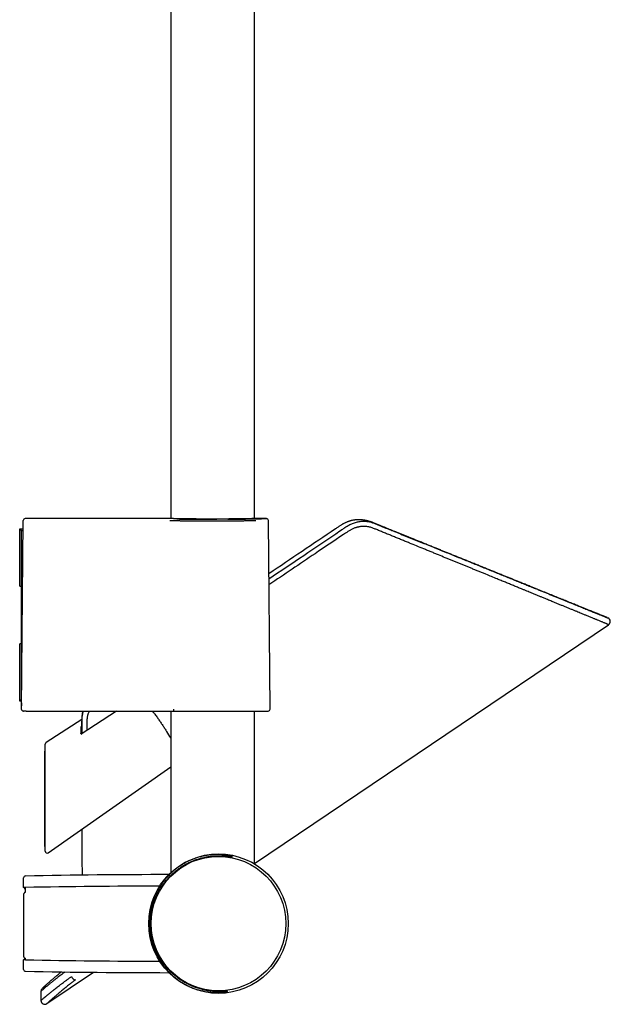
# Model space of a CAD drawing. Header units: millimetres. Extents: x 8 to 1128, y 12 to 2387.
# Tile 78 of 90: x 951 to 1106, y 1619 to 1877. Entities that reach past the tile are written whole.
import ezdxf

# ---------------------------------------------------------------- set-up
doc = ezdxf.new("R2010")
doc.units = ezdxf.units.MM

msp = doc.modelspace()

# ---------------------------------------------------------------- linework, layer by layer
at = {"color": 7, "linetype": 'Continuous', "lineweight": 30}
for p, q in [((990.56, 1989.69), (990.56, 1746.38)), ((1012.46, 1746.38), (1012.46, 1989.69)), ((951.51, 1696.55), (951.94, 1745.82)), ((951.94, 1745.82), (951.95, 1745.91)), ((989.77, 1746.4), (952.45, 1746.4)), ((1009.87, 1746.33), (1009.73, 1746.33)), ((1015.58, 1746.4), (1013.25, 1746.4)), ((1016.51, 1696.55), (1016.08, 1745.91)), ((951.01, 1743.53), (951.01, 1743.68)), ((951.01, 1743.68), (951.93, 1743.68)), ((951.51, 1743.18), (951.01, 1743.53)), ((951.01, 1728.68), (951.01, 1743.53)), ((951.51, 1728.68), (951.51, 1743.18)), ((951.92, 1743.18), (951.51, 1743.18)), ((951.01, 1728.68), (951.51, 1728.68)), ((951.8, 1728.68), (951.51, 1728.68)), ((951.51, 1713.68), (951.51, 1728.68)), ((1012.46, 1656.19), (1105.06, 1718.65)), ((951.51, 1713.68), (951.01, 1713.68)), ((951.01, 1698.82), (951.01, 1713.68)), ((951.51, 1713.68), (951.66, 1713.68)), ((951.51, 1699.18), (951.51, 1713.68)), ((951.01, 1698.82), (951.51, 1699.18)), ((951.01, 1698.68), (951.01, 1698.82)), ((951.53, 1698.68), (951.01, 1698.68)), ((951.51, 1699.18), (951.54, 1699.18)), ((951.51, 1696.58), (951.53, 1698.18)), ((951.53, 1698.19), (951.53, 1698.18)), ((951.51, 1696.56), (951.51, 1696.58)), ((951.51, 1696.54), (951.51, 1696.55)), ((952.01, 1696.02), (952.11, 1696.02)), ((952.66, 1696), (952.01, 1696.02)), ((952.68, 1696), (952.66, 1696)), ((976.36, 1696), (967.13, 1690.02)), ((986.12, 1695.61), (985.85, 1696)), ((990.56, 1696), (990.56, 1653.8)), ((990.62, 1696), (991.22, 1696)), ((991.3, 1696.05), (991.78, 1696.01)), ((991.3, 1696.05), (991.3, 1696.05)), ((991.78, 1696.01), (991.79, 1696.01)), ((991.79, 1696.01), (1015.06, 1696.01)), ((1012.46, 1656.07), (1012.46, 1696.01)), ((1015.07, 1696.01), (1016.03, 1696.04)), ((967.28, 1693.89), (957.93, 1687.81)), ((967.05, 1690.14), (967.05, 1692.03)), ((957.7, 1659.42), (957.7, 1687.39)), ((957.6, 1685.59), (957.5, 1685.52)), ((957.7, 1685.47), (957.6, 1685.59)), ((958.49, 1659.01), (990.56, 1681.46)), ((957.5, 1660.67), (957.7, 1660.81)), ((952.01, 1649.92), (952.02, 1652.43)), ((952.51, 1649.38), (952.42, 1649.38)), ((952.42, 1649.38), (952.42, 1648.65)), ((952.51, 1648.63), (952.51, 1649.93)), ((952.02, 1628.51), (952.01, 1631.02)), ((952.51, 1631.01), (952.51, 1631.45)), ((958.14, 1619.55), (970.3, 1627.75)), ((956.58, 1622.79), (956.58, 1620.38))]:
    msp.add_line(p, q, dxfattribs=at)
for radius in [18.24, 17.59]:
    msp.add_circle((1003.01, 1640.47), radius, dxfattribs=at)
for centre, radius, start, end in [((952.45, 1745.9), 0.5, 90.0045, 179.5), ((1015.58, 1745.9), 0.5, 0.4836, 90.174), ((1104.5, 1719.48), 1, 303.9208, 66.7899), ((1015.06, 1696.51), 0.5, 270, 272.0454), ((1016.01, 1696.54), 0.5, 272.0454, 0.5), ((805.43, 1570.52), 219.81, 32.6238, 33.1521), ((958.2, 1687.39), 0.5, 123.2236, 180), ((958.2, 1659.42), 0.5, 180, 304.993), ((991.1, -395.21), 2048.5, 90.02976, 91.07956), ((952.52, 1652.43), 0.5, 91.0808, 180.001), ((951.71, 1649.27), 0.719, 9.1896, 65.1722), ((991.1, -395.21), 2045.5, 90.09699, 91.08091), ((951.78, 1631.59), 0.612, 292.2292, 347.3612), ((991.1, 3676.15), 2045.5, 268.91909, 269.90301), ((952.52, 1628.51), 0.5, 179.999, 268.9192), ((991.1, 3676.15), 2048.5, 268.92044, 269.97024), ((965.84, 1627.15), 1.38, 202.8978, 259.5738), ((957.58, 1622.79), 1, 132.6951, 179.9721), ((957.58, 1620.38), 1, 179.9434, 304.0657)]:
    msp.add_arc(centre, radius, start, end, dxfattribs=at)
for points, knots in [([(1009.74, 1746.33), (1009.68, 1746.33), (1009.53, 1746.33), (1009.22, 1746.32), (1008.82, 1746.32), (1008.36, 1746.31), (1007.91, 1746.31), (1007.49, 1746.3), (1007.05, 1746.29), (1006.61, 1746.29), (1006.18, 1746.29), (1005.77, 1746.28), (1005.37, 1746.28), (1004.97, 1746.28), (1004.57, 1746.27), (1004.08, 1746.27), (1003.49, 1746.27), (1002.89, 1746.27), (1002.35, 1746.26), (1001.91, 1746.26), (1001.48, 1746.26), (1001.06, 1746.26), (1000.65, 1746.26), (1000.14, 1746.27), (999.55, 1746.27), (998.95, 1746.27), (998.43, 1746.27), (998.01, 1746.28), (997.6, 1746.28), (997.21, 1746.28), (996.82, 1746.29), (996.36, 1746.29), (995.83, 1746.3), (995.3, 1746.3), (994.86, 1746.31), (994.5, 1746.31), (994.16, 1746.32), (993.84, 1746.32), (993.53, 1746.33), (993.16, 1746.33), (992.75, 1746.34), (992.35, 1746.35), (992.03, 1746.35), (991.77, 1746.36), (991.54, 1746.36), (991.33, 1746.37), (991.12, 1746.37), (990.9, 1746.38), (990.65, 1746.38), (990.43, 1746.39), (990.27, 1746.39), (990.15, 1746.39), (990.05, 1746.4), (989.96, 1746.4), (989.89, 1746.4), (989.83, 1746.4), (989.78, 1746.4), (989.77, 1746.4), (989.77, 1746.4)], [0, 0, 0, 0, 0.009355, 0.022616, 0.044861, 0.067167, 0.085216, 0.103297, 0.121517, 0.13977, 0.156381, 0.173017, 0.188102, 0.203186, 0.218347, 0.233508, 0.25843, 0.283438, 0.300038, 0.316664, 0.331738, 0.346812, 0.361963, 0.377113, 0.402018, 0.42701, 0.443604, 0.460224, 0.475294, 0.490363, 0.505509, 0.520654, 0.545551, 0.570533, 0.587137, 0.603767, 0.618844, 0.633922, 0.649076, 0.66423, 0.68914, 0.714136, 0.730756, 0.747402, 0.762495, 0.777587, 0.792756, 0.807925, 0.83286, 0.85788, 0.874513, 0.891171, 0.906275, 0.921379, 0.93656, 0.95174, 0.976694, 1, 1, 1, 1]), ([(990.27, 1745.91), (990.27, 1745.91), (990.26, 1745.91), (990.29, 1745.91), (990.34, 1745.9), (990.44, 1745.9), (990.56, 1745.9), (990.72, 1745.9), (990.92, 1745.89), (991.15, 1745.89), (991.42, 1745.88), (991.71, 1745.87), (992.03, 1745.87), (992.39, 1745.86), (992.77, 1745.85), (993.19, 1745.84), (993.63, 1745.84), (994.09, 1745.83), (994.57, 1745.82), (995.08, 1745.81), (995.61, 1745.81), (996.17, 1745.8), (996.73, 1745.79), (997.31, 1745.79), (997.9, 1745.78), (998.5, 1745.78), (999.11, 1745.77), (999.74, 1745.77), (1000.37, 1745.77), (1001, 1745.77), (1001.63, 1745.77), (1002.25, 1745.77), (1002.89, 1745.77), (1003.52, 1745.77), (1004.14, 1745.78), (1004.75, 1745.78), (1005.34, 1745.78), (1005.93, 1745.79), (1006.51, 1745.8), (1007.07, 1745.8), (1007.61, 1745.81), (1008.11, 1745.82), (1008.58, 1745.82), (1009.03, 1745.83), (1009.32, 1745.84), (1009.46, 1745.84)], [0, 0, 0, 0, 0.0028532, 0.027069, 0.0512649, 0.0747718, 0.0982967, 0.1218035, 0.145993, 0.1702021, 0.1943916, 0.2179018, 0.2414301, 0.2649403, 0.289133, 0.3133453, 0.337538, 0.3610562, 0.3845925, 0.4081107, 0.4323118, 0.4565327, 0.4807339, 0.5042544, 0.527793, 0.5513135, 0.5755174, 0.599741, 0.6239449, 0.6474612, 0.6709956, 0.6945119, 0.7187113, 0.7429305, 0.76713, 0.7906443, 0.8141766, 0.8376909, 0.8618879, 0.8861047, 0.9103017, 0.9326008, 0.9548999, 0.97745, 1, 1, 1, 1]), ([(992.08, 1746.29), (992.22, 1746.29), (992.54, 1746.28), (993.1, 1746.27), (993.68, 1746.27), (994.24, 1746.26), (994.76, 1746.25), (995.3, 1746.24), (995.9, 1746.24), (996.56, 1746.23), (997.3, 1746.22), (997.99, 1746.22), (998.64, 1746.21), (999.23, 1746.21), (999.83, 1746.21), (1000.48, 1746.2), (1001.2, 1746.2), (1001.93, 1746.2), (1002.39, 1746.2), (1002.6, 1746.21)], [0, 0, 0, 0, 0.047833, 0.116052, 0.184219, 0.236821, 0.289471, 0.342122, 0.394724, 0.462891, 0.531111, 0.599279, 0.651885, 0.70454, 0.757195, 0.809801, 0.877912, 0.946075, 1, 1, 1, 1]), ([(1005.45, 1746.22), (1005.59, 1746.22), (1005.98, 1746.22), (1006.6, 1746.23), (1007.27, 1746.24), (1007.86, 1746.24), (1008.39, 1746.25), (1008.91, 1746.26), (1009.46, 1746.27), (1010.05, 1746.28), (1010.65, 1746.29), (1011.19, 1746.3), (1011.66, 1746.31), (1012.06, 1746.32), (1012.45, 1746.32), (1012.85, 1746.33), (1013.27, 1746.34), (1013.68, 1746.35), (1014.02, 1746.36), (1014.31, 1746.37), (1014.55, 1746.37), (1014.76, 1746.38), (1014.97, 1746.39), (1015.16, 1746.39), (1015.33, 1746.4), (1015.45, 1746.4), (1015.52, 1746.4), (1015.56, 1746.4), (1015.58, 1746.4), (1015.58, 1746.4), (1015.58, 1746.4)], [0, 0, 0, 0, 0.0241545, 0.0671503, 0.1101131, 0.1432655, 0.1764481, 0.2096307, 0.2427831, 0.2857818, 0.3288135, 0.3718122, 0.4049914, 0.4382008, 0.4714103, 0.5045895, 0.5476423, 0.5907281, 0.6337809, 0.6670025, 0.7002544, 0.7335064, 0.766728, 0.8098177, 0.8529405, 0.8960302, 0.9292814, 0.962563, 0.9958446, 1, 1, 1, 1]), ([(1009.46, 1745.84), (1009.61, 1745.84), (1009.89, 1745.85), (1010.3, 1745.85), (1010.68, 1745.86), (1011.03, 1745.87), (1011.36, 1745.87), (1011.65, 1745.88), (1011.9, 1745.89), (1012.13, 1745.89), (1012.32, 1745.9), (1012.48, 1745.9), (1012.6, 1745.9), (1012.69, 1745.91), (1012.74, 1745.91), (1012.75, 1745.91), (1012.75, 1745.91)], [0, 0, 0, 0, 0.070552, 0.141158, 0.211709, 0.28431, 0.356969, 0.42957, 0.500121, 0.570728, 0.641279, 0.713882, 0.786543, 0.859145, 0.929679, 1, 1, 1, 1]), ([(1013.25, 1746.4), (1013.25, 1746.4), (1013.26, 1746.4), (1013.24, 1746.4), (1013.22, 1746.4), (1013.17, 1746.4), (1013.08, 1746.4), (1012.94, 1746.39), (1012.77, 1746.39), (1012.57, 1746.39), (1012.35, 1746.38), (1012.13, 1746.38), (1011.89, 1746.37), (1011.64, 1746.37), (1011.36, 1746.36), (1011.03, 1746.35), (1010.65, 1746.35), (1010.27, 1746.34), (1010, 1746.34), (1009.87, 1746.33)], [0, 0, 0, 0, 0.015405, 0.060964, 0.106754, 0.152544, 0.227814, 0.303344, 0.376745, 0.44391, 0.511259, 0.56913, 0.627118, 0.682155, 0.737292, 0.805015, 0.872975, 0.941125, 1, 1, 1, 1]), ([(1040.05, 1746.09), (1039.99, 1746.09), (1039.85, 1746.09), (1039.62, 1746.1), (1039.35, 1746.09), (1039.09, 1746.07), (1038.82, 1746.05), (1038.56, 1746.01), (1038.29, 1745.97), (1038.02, 1745.91), (1037.75, 1745.85), (1037.49, 1745.78), (1037.22, 1745.7), (1036.96, 1745.61), (1036.7, 1745.52), (1036.44, 1745.41), (1036.18, 1745.3), (1035.93, 1745.17), (1035.69, 1745.05), (1035.44, 1744.91), (1035.19, 1744.76), (1034.92, 1744.59), (1034.63, 1744.39), (1034.18, 1744.09), (1028.03, 1739.94), (1021.99, 1735.87), (1016.2, 1731.96)], [0, 0, 0, 0, 0.006158, 0.015849, 0.025525, 0.035242, 0.045016, 0.05484, 0.064709, 0.074612, 0.084543, 0.094491, 0.104447, 0.114391, 0.124307, 0.134393, 0.144386, 0.154307, 0.164153, 0.173811, 0.184296, 0.195569, 0.207966, 0.221828, 0.25344, 1, 1, 1, 1]), ([(1016.21, 1730.63), (1019.24, 1732.68), (1025.07, 1736.61), (1031.43, 1740.91), (1034.9, 1743.24), (1035.7, 1743.78), (1036.1, 1744.06), (1036.5, 1744.32), (1036.93, 1744.58), (1037.38, 1744.82), (1037.86, 1745.04), (1038.34, 1745.23), (1038.84, 1745.39), (1039.34, 1745.52), (1039.84, 1745.62), (1040.35, 1745.68), (1040.85, 1745.71), (1041.35, 1745.7), (1041.83, 1745.67), (1042.28, 1745.6), (1042.71, 1745.5), (1043.12, 1745.39), (1043.66, 1745.19), (1044.32, 1744.92), (1045.41, 1744.48), (1046.66, 1743.98), (1048.06, 1743.41), (1049.5, 1742.83), (1051.09, 1742.18), (1052.83, 1741.48), (1054.56, 1740.78), (1056.27, 1740.09), (1057.97, 1739.4), (1059.64, 1738.73), (1061.3, 1738.06), (1062.94, 1737.39), (1064.56, 1736.74), (1066.15, 1736.09), (1067.73, 1735.46), (1069.31, 1734.82), (1070.89, 1734.18), (1072.46, 1733.54), (1074.01, 1732.91), (1075.51, 1732.31), (1076.96, 1731.72), (1078.36, 1731.15), (1079.74, 1730.6), (1081.08, 1730.05), (1082.4, 1729.52), (1083.69, 1728.99), (1084.95, 1728.48), (1086.1, 1728.02), (1087.14, 1727.6), (1088.07, 1727.22), (1088.99, 1726.85), (1089.89, 1726.49), (1090.78, 1726.12), (1091.66, 1725.76), (1092.54, 1725.41), (1093.4, 1725.06), (1094.22, 1724.73), (1095.01, 1724.41), (1095.77, 1724.1), (1096.5, 1723.8), (1097.2, 1723.52), (1097.87, 1723.25), (1098.51, 1722.99), (1099.13, 1722.74), (1099.71, 1722.5), (1100.27, 1722.28), (1100.8, 1722.06), (1101.29, 1721.86), (1101.76, 1721.67), (1102.19, 1721.5), (1102.59, 1721.33), (1102.96, 1721.18), (1103.29, 1721.05), (1103.58, 1720.93), (1103.84, 1720.83), (1104.07, 1720.74), (1104.27, 1720.65), (1104.44, 1720.58), (1104.6, 1720.52), (1104.73, 1720.47), (1104.83, 1720.43), (1104.88, 1720.4), (1104.9, 1720.4), (1104.9, 1720.4), (1104.9, 1720.4)], [0, 0, 0, 0, 0.071026, 0.136435, 0.148953, 0.152088, 0.155223, 0.158357, 0.161488, 0.164903, 0.168329, 0.171759, 0.175185, 0.178599, 0.182017, 0.185447, 0.18888, 0.192309, 0.195726, 0.19882, 0.20192, 0.205021, 0.208117, 0.214249, 0.220381, 0.233488, 0.243511, 0.253533, 0.267572, 0.281613, 0.295654, 0.309693, 0.323732, 0.337774, 0.351815, 0.365855, 0.379895, 0.393938, 0.40798, 0.42202, 0.4367, 0.451382, 0.466064, 0.480744, 0.494786, 0.50883, 0.522875, 0.536917, 0.55096, 0.565005, 0.579051, 0.593094, 0.604329, 0.615566, 0.626804, 0.638041, 0.649276, 0.661225, 0.673176, 0.685129, 0.69708, 0.709029, 0.720737, 0.732448, 0.74416, 0.755872, 0.76758, 0.779289, 0.791001, 0.802715, 0.814427, 0.826136, 0.837846, 0.849559, 0.861274, 0.872987, 0.884697, 0.89536, 0.906024, 0.916687, 0.927381, 0.938075, 0.948769, 0.961544, 0.974321, 0.987098, 0.999872, 1, 1, 1, 1]), ([(1040.24, 1746.07), (1040.21, 1746.08), (1040.16, 1746.08), (1040.12, 1746.08), (1040.1, 1746.08)], [0, 0, 0, 0, 0.736625, 1, 1, 1, 1]), ([(1104.67, 1720.49), (1104.67, 1720.49), (1104.67, 1720.49), (1104.66, 1720.5), (1104.63, 1720.51), (1104.6, 1720.52), (1104.55, 1720.54), (1104.5, 1720.56), (1104.44, 1720.59), (1104.37, 1720.61), (1104.3, 1720.65), (1104.21, 1720.68), (1104.13, 1720.71), (1104.04, 1720.75), (1103.95, 1720.79), (1103.85, 1720.82), (1103.76, 1720.86), (1103.67, 1720.9), (1103.57, 1720.94), (1103.47, 1720.98), (1103.38, 1721.02), (1103.23, 1721.08), (1103.02, 1721.16), (1102.71, 1721.29), (1102.34, 1721.44), (1101.9, 1721.62), (1101.43, 1721.81), (1100.92, 1722.02), (1100.38, 1722.24), (1099.87, 1722.44), (1099.42, 1722.62), (1099.03, 1722.78), (1098.61, 1722.95), (1098.17, 1723.13), (1097.7, 1723.32), (1097.22, 1723.52), (1096.68, 1723.73), (1096.11, 1723.97), (1095.48, 1724.22), (1094.81, 1724.49), (1094.11, 1724.78), (1093.42, 1725.06), (1092.74, 1725.34), (1092.07, 1725.61), (1091.38, 1725.89), (1090.65, 1726.18), (1089.9, 1726.49), (1089.14, 1726.8), (1088.36, 1727.11), (1087.57, 1727.43), (1086.75, 1727.76), (1085.9, 1728.11), (1084.98, 1728.48), (1084, 1728.88), (1082.93, 1729.31), (1081.83, 1729.76), (1080.77, 1730.19), (1079.77, 1730.59), (1078.84, 1730.97), (1077.91, 1731.35), (1076.92, 1731.75), (1075.87, 1732.17), (1074.77, 1732.62), (1073.67, 1733.07), (1072.57, 1733.51), (1071.48, 1733.95), (1070.4, 1734.39), (1069.32, 1734.83), (1068.26, 1735.26), (1067.2, 1735.69), (1066.15, 1736.11), (1065.12, 1736.53), (1064.11, 1736.94), (1063.14, 1737.33), (1062.2, 1737.71), (1061.28, 1738.08), (1060.37, 1738.45), (1059.41, 1738.84), (1058.41, 1739.25), (1057.37, 1739.67), (1056.36, 1740.08), (1055.37, 1740.48), (1054.4, 1740.87), (1053.47, 1741.24), (1052.59, 1741.6), (1051.73, 1741.95), (1050.87, 1742.3), (1050.01, 1742.65), (1048.98, 1743.06), (1047.78, 1743.55), (1046.77, 1743.96), (1046.1, 1744.23), (1045.8, 1744.35), (1045.49, 1744.48), (1045.18, 1744.6), (1044.88, 1744.72), (1044.59, 1744.84), (1044.32, 1744.95), (1044.08, 1745.05), (1043.85, 1745.14), (1043.65, 1745.22), (1043.5, 1745.28), (1043.4, 1745.32), (1043.34, 1745.35), (1043.26, 1745.38), (1043.16, 1745.42), (1043.04, 1745.46), (1042.91, 1745.51), (1042.78, 1745.56), (1042.64, 1745.6), (1042.5, 1745.65), (1042.36, 1745.69), (1042.16, 1745.75), (1041.91, 1745.82), (1041.61, 1745.88), (1041.3, 1745.94), (1040.99, 1745.99), (1040.7, 1746.03), (1040.46, 1746.06), (1040.31, 1746.07), (1040.25, 1746.07), (1040.24, 1746.07)], [0, 0, 0, 0, 0.005253, 0.013946, 0.022392, 0.03059, 0.03854, 0.046241, 0.053694, 0.060896, 0.068174, 0.075176, 0.081903, 0.088353, 0.094527, 0.100424, 0.106043, 0.111383, 0.116445, 0.121377, 0.126304, 0.131225, 0.142806, 0.154359, 0.169944, 0.18548, 0.200967, 0.216406, 0.231798, 0.247147, 0.256655, 0.266375, 0.276308, 0.286456, 0.296819, 0.307398, 0.318196, 0.330327, 0.342724, 0.355391, 0.368327, 0.381537, 0.392754, 0.404163, 0.415765, 0.427561, 0.439551, 0.451738, 0.46341, 0.475258, 0.487283, 0.499485, 0.511867, 0.526122, 0.54061, 0.555329, 0.570283, 0.582176, 0.593982, 0.60564, 0.61715, 0.630657, 0.643949, 0.657026, 0.669886, 0.682526, 0.694944, 0.707141, 0.719112, 0.730858, 0.742376, 0.753666, 0.764725, 0.77494, 0.784949, 0.79475, 0.804342, 0.813726, 0.824756, 0.835479, 0.845895, 0.856002, 0.8658, 0.875287, 0.883953, 0.892518, 0.90105, 0.909551, 0.91802, 0.931425, 0.944747, 0.947726, 0.9507, 0.953671, 0.956637, 0.959591, 0.962378, 0.96494, 0.967262, 0.969362, 0.97124, 0.972915, 0.973507, 0.974032, 0.97465, 0.975545, 0.976747, 0.977806, 0.978836, 0.980002, 0.981271, 0.98244, 0.98373, 0.986183, 0.988801, 0.991301, 0.993786, 0.996378, 0.998627, 0.999769, 1, 1, 1, 1]), ([(1105.06, 1718.65), (1105.06, 1718.65), (1105.06, 1718.65), (1105.05, 1718.66), (1105.02, 1718.67), (1104.98, 1718.68), (1104.93, 1718.71), (1104.85, 1718.74), (1104.75, 1718.78), (1104.6, 1718.84), (1104.42, 1718.91), (1104.2, 1719), (1103.95, 1719.11), (1103.67, 1719.22), (1103.35, 1719.35), (1103.02, 1719.49), (1102.66, 1719.64), (1102.32, 1719.78), (1102.01, 1719.9), (1101.73, 1720.02), (1101.43, 1720.14), (1101.1, 1720.28), (1100.73, 1720.43), (1100.31, 1720.6), (1099.89, 1720.77), (1099.49, 1720.94), (1099.1, 1721.1), (1098.73, 1721.25), (1098.35, 1721.41), (1097.89, 1721.6), (1097.35, 1721.82), (1096.71, 1722.08), (1096.03, 1722.36), (1095.3, 1722.66), (1094.54, 1722.97), (1093.75, 1723.29), (1092.94, 1723.62), (1092.14, 1723.95), (1091.32, 1724.29), (1090.59, 1724.59), (1089.93, 1724.86), (1089.36, 1725.1), (1088.77, 1725.33), (1088.13, 1725.6), (1087.43, 1725.89), (1086.65, 1726.21), (1085.84, 1726.54), (1085.05, 1726.86), (1084.32, 1727.16), (1083.64, 1727.44), (1082.95, 1727.72), (1082.14, 1728.05), (1081.22, 1728.43), (1080.17, 1728.86), (1079.12, 1729.29), (1078.06, 1729.73), (1076.99, 1730.17), (1075.79, 1730.66), (1074.45, 1731.2), (1073.17, 1731.73), (1072.07, 1732.18), (1071.17, 1732.55), (1070.26, 1732.92), (1069.37, 1733.29), (1068.49, 1733.65), (1067.62, 1734), (1066.75, 1734.36), (1065.88, 1734.72), (1065, 1735.08), (1064.12, 1735.43), (1063.24, 1735.8), (1062.05, 1736.28), (1060.84, 1736.78), (1059.6, 1737.28), (1058.65, 1737.68), (1057.68, 1738.07), (1056.42, 1738.59), (1054.85, 1739.23), (1053.25, 1739.88), (1051.94, 1740.42), (1050.91, 1740.84), (1049.87, 1741.27), (1048.83, 1741.69), (1047.79, 1742.12), (1046.74, 1742.55), (1045.68, 1742.98), (1044.7, 1743.38), (1043.94, 1743.69), (1043.4, 1743.92), (1042.98, 1744.07), (1042.54, 1744.19), (1042.08, 1744.28), (1041.61, 1744.33), (1041.2, 1744.35), (1040.85, 1744.34), (1040.58, 1744.33), (1040.3, 1744.3), (1040.02, 1744.26), (1039.74, 1744.21), (1039.46, 1744.15), (1039.18, 1744.08), (1038.87, 1743.98), (1038.54, 1743.87), (1038.19, 1743.73), (1037.84, 1743.56), (1037.5, 1743.38), (1037.16, 1743.18), (1036.75, 1742.92), (1036.25, 1742.6), (1033.4, 1740.67), (1026.72, 1736.17), (1020.24, 1731.79), (1016.22, 1729.08)], [0, 0, 0, 0, 0.003584, 0.012401, 0.019476, 0.026551, 0.033629, 0.040708, 0.051375, 0.062044, 0.073284, 0.084527, 0.096342, 0.108161, 0.119515, 0.130874, 0.141764, 0.152659, 0.159955, 0.167251, 0.174551, 0.181851, 0.191003, 0.200157, 0.208905, 0.217656, 0.224674, 0.231693, 0.238715, 0.245737, 0.256313, 0.266891, 0.278026, 0.289163, 0.300859, 0.312558, 0.323787, 0.335019, 0.345779, 0.356542, 0.363742, 0.370943, 0.378146, 0.38535, 0.394375, 0.403402, 0.412972, 0.422544, 0.430075, 0.437605, 0.445138, 0.452672, 0.463648, 0.474627, 0.485406, 0.496187, 0.506767, 0.517349, 0.531468, 0.545592, 0.553953, 0.562314, 0.570678, 0.579042, 0.586811, 0.59458, 0.602351, 0.610123, 0.617772, 0.625421, 0.63306, 0.6407, 0.655984, 0.663994, 0.672004, 0.680018, 0.688031, 0.703337, 0.718648, 0.726888, 0.735128, 0.74337, 0.751612, 0.759857, 0.768103, 0.77635, 0.784598, 0.7909, 0.794054, 0.797206, 0.800406, 0.803606, 0.806885, 0.810164, 0.812001, 0.813838, 0.815688, 0.817538, 0.81943, 0.821321, 0.823226, 0.825132, 0.827588, 0.830047, 0.832504, 0.835025, 0.837548, 0.840071, 0.844485, 0.8489, 0.906553, 1, 1, 1, 1]), ([(952.01, 1696.02), (951.98, 1696.02), (951.9, 1696.03), (951.8, 1696.07), (951.71, 1696.13), (951.65, 1696.19), (951.6, 1696.26), (951.56, 1696.32), (951.54, 1696.38), (951.52, 1696.46), (951.52, 1696.51), (951.51, 1696.54)], [0, 0, 0, 0, 0.170573, 0.341024, 0.462343, 0.58351, 0.672552, 0.761478, 0.832042, 0.902539, 1, 1, 1, 1]), ([(952.68, 1696), (952.93, 1696), (954.66, 1696), (957.87, 1696), (962.31, 1696), (966.75, 1696), (971.19, 1696), (975.62, 1696), (980.06, 1696), (984.5, 1696), (988.02, 1696), (990.06, 1696), (990.62, 1696)], [0, 0, 0, 0, 0.019899, 0.136859, 0.253818, 0.370778, 0.487738, 0.604698, 0.721658, 0.838618, 0.955578, 1, 1, 1, 1]), ([(952.68, 1696), (952.93, 1696), (954.66, 1696), (957.87, 1696), (962.31, 1696), (966.75, 1696), (971.18, 1696), (975.62, 1696), (980.06, 1696), (984.5, 1696), (988, 1696), (990.02, 1696), (990.56, 1696)], [0, 0, 0, 0, 0.01987, 0.137024, 0.254179, 0.371333, 0.488488, 0.605643, 0.722798, 0.839953, 0.957108, 1, 1, 1, 1]), ([(967.46, 1696), (967.45, 1695.96), (967.43, 1695.85), (967.4, 1695.64), (967.37, 1695.43), (967.35, 1695.25), (967.33, 1695.11), (967.32, 1694.97), (967.31, 1694.83), (967.3, 1694.7), (967.29, 1694.58), (967.29, 1694.48), (967.29, 1694.42), (967.29, 1694.39), (967.29, 1694.37), (967.29, 1694.33), (967.29, 1694.27), (967.28, 1694.21), (967.28, 1694.13), (967.28, 1694.03), (967.28, 1693.9), (967.28, 1693.72), (967.28, 1693.51), (967.28, 1693.27), (967.28, 1693), (967.28, 1692.7), (967.28, 1692.37), (967.28, 1691.99), (967.28, 1691.56), (967.28, 1691.1), (967.28, 1690.62), (967.28, 1690.29), (967.28, 1690.12)], [0, 0, 0, 0, 0.015794, 0.056871, 0.098491, 0.120786, 0.140659, 0.166095, 0.188796, 0.206646, 0.228184, 0.246762, 0.253081, 0.256515, 0.260365, 0.266894, 0.275739, 0.286765, 0.299984, 0.316186, 0.336813, 0.369258, 0.406251, 0.448036, 0.494613, 0.545985, 0.602149, 0.670744, 0.745351, 0.825969, 0.912597, 1, 1, 1, 1]), ([(967.31, 1690.14), (967.31, 1690.15), (967.31, 1690.66), (967.31, 1691.74), (967.31, 1692.96), (967.31, 1693.81), (967.33, 1694.24), (967.37, 1694.66), (967.44, 1695.1), (967.55, 1695.55), (967.65, 1695.85), (967.69, 1696)], [0, 0, 0, 0, 0.002523, 0.266589, 0.555146, 0.62761, 0.700148, 0.772581, 0.8449, 0.923918, 1, 1, 1, 1]), ([(969.16, 1696), (969.13, 1695.93), (969.04, 1695.74), (968.93, 1695.43), (968.83, 1695.11), (968.75, 1694.82), (968.7, 1694.57), (968.65, 1694.31), (968.62, 1694.06), (968.6, 1693.8), (968.59, 1693.45), (968.59, 1692.8), (968.59, 1691.94), (968.6, 1691.26), (968.6, 1690.97)], [0, 0, 0, 0, 0.043072, 0.11396, 0.184783, 0.234678, 0.284572, 0.334842, 0.385112, 0.436393, 0.48768, 0.59064, 0.827948, 1, 1, 1, 1]), ([(986.13, 1695.61), (986.22, 1695.48), (986.52, 1695.05), (987.01, 1694.36), (987.59, 1693.52), (988.15, 1692.71), (988.69, 1691.9), (989.13, 1691.24), (989.38, 1690.85), (989.46, 1690.73)], [0, 0, 0, 0, 0.077706, 0.258608, 0.42512, 0.591632, 0.758244, 0.924857, 1, 1, 1, 1]), ([(991.22, 1696.55), (991.22, 1696.54), (991.22, 1696.51), (991.22, 1696.45), (991.23, 1696.38), (991.23, 1696.3), (991.24, 1696.23), (991.25, 1696.17), (991.26, 1696.12), (991.27, 1696.08), (991.29, 1696.06), (991.3, 1696.05), (991.3, 1696.05)], [0, 0, 0, 0, 0.0279473, 0.1227665, 0.2308608, 0.3420886, 0.4501734, 0.561392, 0.6694768, 0.780696, 0.8887808, 1, 1, 1, 1]), ([(991.22, 1696), (991.22, 1696), (991.25, 1696), (991.3, 1696), (991.37, 1696), (991.44, 1696), (991.5, 1696), (991.56, 1696), (991.59, 1696), (991.6, 1696)], [0, 0, 0, 0, 0.0213748, 0.1916707, 0.36051, 0.530633, 0.7028264, 0.8755672, 1, 1, 1, 1]), ([(991.6, 1696), (991.62, 1696), (991.68, 1696), (991.75, 1696.01), (991.8, 1696.01)], [0, 0, 0, 0, 0.257172, 1, 1, 1, 1]), ([(991.78, 1696.01), (991.78, 1696.01), (991.78, 1696.01), (991.78, 1696.01), (991.78, 1696.01)], [0, 0, 0, 0, 0.8408116, 1, 1, 1, 1]), ([(967.19, 1690.06), (967.19, 1690.06), (967.18, 1690.06), (967.15, 1690.07), (967.11, 1690.08), (967.08, 1690.1), (967.06, 1690.13), (967.04, 1690.15), (967.04, 1690.16), (967.04, 1690.16), (967.04, 1690.16)], [0, 0, 0, 0, 0.098957, 0.268868, 0.439773, 0.61605, 0.769681, 0.874571, 0.952975, 1, 1, 1, 1]), ([(967.04, 1690.16), (967.04, 1690.16), (967.04, 1690.16), (967.04, 1690.15), (967.04, 1690.15)], [0, 0, 0, 0, 0.938922, 1, 1, 1, 1]), ([(967.05, 1690.32), (967.05, 1690.33), (967.06, 1690.35), (967.07, 1690.39), (967.1, 1690.43), (967.13, 1690.47), (967.18, 1690.51), (967.23, 1690.55), (967.27, 1690.58), (967.28, 1690.6)], [0, 0, 0, 0, 0.143042, 0.286067, 0.429058, 0.572085, 0.716376, 0.860733, 1, 1, 1, 1]), ([(967.13, 1690.02), (967.13, 1690.02), (967.13, 1690.03), (967.14, 1690.03), (967.14, 1690.03)], [0, 0, 0, 0, 0.321195, 1, 1, 1, 1]), ([(957.5, 1685.52), (957.5, 1685.52), (957.5, 1685.52), (957.5, 1685.5), (957.5, 1685.46), (957.5, 1685.41), (957.5, 1685.34), (957.5, 1685.26), (957.5, 1685.17), (957.5, 1685.05), (957.5, 1684.92), (957.5, 1684.76), (957.5, 1684.57), (957.5, 1684.37), (957.5, 1684.15), (957.5, 1683.92), (957.5, 1683.68), (957.5, 1683.43), (957.5, 1683.17), (957.5, 1682.89), (957.5, 1682.6), (957.5, 1682.3), (957.5, 1681.99), (957.5, 1681.67), (957.5, 1681.34), (957.5, 1680.98), (957.5, 1680.6), (957.5, 1680.2), (957.5, 1679.79), (957.5, 1679.37), (957.5, 1678.94), (957.5, 1678.51), (957.5, 1678.07), (957.5, 1677.58), (957.5, 1677.05), (957.5, 1676.48), (957.5, 1675.9), (957.5, 1675.31), (957.5, 1674.72), (957.5, 1674.13), (957.5, 1673.54), (957.5, 1672.94), (957.5, 1672.35), (957.5, 1671.76), (957.5, 1671.16), (957.5, 1670.58), (957.5, 1670), (957.5, 1669.43), (957.5, 1668.87), (957.5, 1668.32), (957.5, 1667.8), (957.5, 1667.29), (957.5, 1666.79), (957.5, 1666.31), (957.5, 1665.86), (957.5, 1665.43), (957.5, 1665.01), (957.5, 1664.61), (957.5, 1664.24), (957.5, 1663.88), (957.5, 1663.55), (957.5, 1663.23), (957.5, 1662.94), (957.5, 1662.67), (957.5, 1662.41), (957.5, 1662.17), (957.5, 1661.95), (957.5, 1661.75), (957.5, 1661.57), (957.5, 1661.4), (957.5, 1661.25), (957.5, 1661.11), (957.5, 1660.99), (957.5, 1660.88), (957.5, 1660.79), (957.5, 1660.72), (957.5, 1660.68), (957.5, 1660.67), (957.5, 1660.67)], [0, 0, 0, 0, 0.008551, 0.018895, 0.029259, 0.03964, 0.050039, 0.060383, 0.070745, 0.081123, 0.091519, 0.103935, 0.116378, 0.128475, 0.140596, 0.152262, 0.163948, 0.175437, 0.186918, 0.198416, 0.209958, 0.221517, 0.233131, 0.244761, 0.256434, 0.268121, 0.281176, 0.294251, 0.307344, 0.320454, 0.333507, 0.346577, 0.359662, 0.372764, 0.38914, 0.405574, 0.422037, 0.438558, 0.454933, 0.471363, 0.48782, 0.504333, 0.520708, 0.537137, 0.553594, 0.570106, 0.586244, 0.602409, 0.618616, 0.634879, 0.65009, 0.665326, 0.680614, 0.69593, 0.710053, 0.724201, 0.738372, 0.752569, 0.765593, 0.778639, 0.791707, 0.804798, 0.816848, 0.828917, 0.841007, 0.853119, 0.86445, 0.8758, 0.887207, 0.898634, 0.910136, 0.92166, 0.933246, 0.944854, 0.958577, 0.972342, 0.986149, 1, 1, 1, 1]), ([(957.7, 1665.73), (957.7, 1665.81), (957.7, 1666.02), (957.69, 1666.35), (957.68, 1666.79), (957.67, 1667.29), (957.66, 1667.89), (957.66, 1668.51), (957.65, 1669.14), (957.65, 1669.77), (957.64, 1670.38), (957.64, 1670.94), (957.64, 1671.43), (957.64, 1671.92), (957.63, 1672.41), (957.63, 1672.91), (957.63, 1673.4), (957.63, 1673.89), (957.62, 1674.39), (957.62, 1674.88), (957.62, 1675.37), (957.61, 1675.85), (957.61, 1676.38), (957.61, 1676.94), (957.61, 1677.57), (957.61, 1678.16), (957.61, 1678.7), (957.61, 1679.16), (957.61, 1679.6), (957.61, 1680.02), (957.61, 1680.45), (957.61, 1680.86), (957.61, 1681.27), (957.61, 1681.65), (957.61, 1682.02), (957.61, 1682.37), (957.61, 1682.71), (957.61, 1683.03), (957.6, 1683.32), (957.6, 1683.59), (957.6, 1683.85), (957.6, 1684.09), (957.6, 1684.31), (957.6, 1684.51), (957.6, 1684.69), (957.6, 1684.86), (957.6, 1685.01), (957.6, 1685.15), (957.6, 1685.27), (957.6, 1685.37), (957.6, 1685.45), (957.6, 1685.51), (957.6, 1685.56), (957.6, 1685.59), (957.6, 1685.59), (957.6, 1685.59)], [0, 0, 0, 0, 0.011657, 0.028528, 0.045421, 0.069165, 0.092964, 0.121607, 0.14535, 0.169141, 0.197759, 0.216759, 0.235781, 0.254826, 0.273893, 0.292893, 0.311914, 0.330957, 0.350022, 0.369022, 0.388044, 0.407089, 0.426156, 0.449898, 0.473685, 0.502299, 0.521895, 0.541519, 0.559982, 0.57847, 0.597626, 0.616664, 0.635732, 0.654683, 0.672831, 0.691008, 0.709217, 0.727458, 0.744277, 0.761123, 0.777998, 0.794904, 0.810691, 0.826504, 0.842388, 0.858302, 0.874308, 0.890345, 0.906458, 0.922604, 0.937935, 0.953295, 0.968685, 0.984106, 1, 1, 1, 1]), ([(967.3, 1665.18), (967.3, 1664.87), (967.3, 1664.04), (967.31, 1662.74), (967.31, 1661.27), (967.31, 1659.85), (967.31, 1658.46), (967.31, 1657.1), (967.31, 1655.76), (967.31, 1654.45), (967.32, 1653.58), (967.32, 1653.16), (967.32, 1653.15)], [0, 0, 0, 0, 0.071531, 0.194435, 0.310063, 0.425435, 0.540544, 0.655382, 0.769942, 0.884217, 0.998201, 1, 1, 1, 1]), ([(1003.19, 1658.24), (1003.08, 1658.24), (1002.87, 1658.23), (1002.5, 1658.22), (1002.08, 1658.2), (1001.6, 1658.16), (1001.14, 1658.11), (1000.71, 1658.05), (1000.31, 1657.99), (999.92, 1657.93), (999.47, 1657.84), (998.96, 1657.72), (998.41, 1657.58), (997.89, 1657.43), (997.42, 1657.28), (997, 1657.13), (996.59, 1656.97), (996.15, 1656.79), (995.66, 1656.58), (995.13, 1656.33), (994.66, 1656.08), (994.23, 1655.84), (993.81, 1655.6), (993.36, 1655.32), (992.89, 1655), (992.43, 1654.67), (991.98, 1654.33), (991.54, 1653.97), (991.11, 1653.6), (990.7, 1653.21), (990.26, 1652.77), (989.79, 1652.28), (989.36, 1651.79), (989.01, 1651.34), (988.71, 1650.96), (988.42, 1650.56), (988.15, 1650.16), (987.88, 1649.74), (987.59, 1649.26), (987.27, 1648.69), (986.94, 1648.04), (986.64, 1647.37), (986.39, 1646.75), (986.19, 1646.21), (986.04, 1645.73), (985.89, 1645.25), (985.76, 1644.76), (985.64, 1644.26), (985.53, 1643.75), (985.44, 1643.24), (985.36, 1642.71), (985.3, 1642.17), (985.25, 1641.6), (985.23, 1641.01), (985.22, 1640.44), (985.23, 1639.89), (985.25, 1639.37), (985.29, 1638.85), (985.35, 1638.31), (985.43, 1637.75), (985.53, 1637.17), (985.66, 1636.56), (985.81, 1635.94), (986, 1635.3), (986.2, 1634.69), (986.41, 1634.12), (986.62, 1633.6), (986.87, 1633.04), (987.14, 1632.47), (987.46, 1631.88), (987.8, 1631.3), (988.14, 1630.76), (988.49, 1630.26), (988.84, 1629.78), (989.2, 1629.33), (989.58, 1628.88), (989.97, 1628.44), (990.38, 1628.02), (990.8, 1627.61), (991.25, 1627.2), (991.71, 1626.81), (992.18, 1626.43), (992.67, 1626.07), (993.16, 1625.73), (993.65, 1625.42), (994.13, 1625.13), (994.61, 1624.86), (995.06, 1624.63), (995.52, 1624.4), (996.01, 1624.18), (996.51, 1623.97), (997.06, 1623.77), (997.63, 1623.57), (998.21, 1623.39), (998.71, 1623.26), (999.13, 1623.16), (999.48, 1623.08), (999.83, 1623.01), (1000.23, 1622.93), (1000.66, 1622.87), (1001.12, 1622.8), (1001.53, 1622.76), (1001.88, 1622.73), (1002.19, 1622.71), (1002.49, 1622.69), (1002.81, 1622.68), (1003.14, 1622.67), (1003.48, 1622.67), (1003.77, 1622.67), (1004.01, 1622.67), (1004.22, 1622.68), (1004.41, 1622.69), (1004.61, 1622.7), (1004.81, 1622.71), (1004.99, 1622.72), (1005.13, 1622.72), (1005.23, 1622.73), (1005.31, 1622.73), (1005.36, 1622.73), (1005.4, 1622.72), (1005.41, 1622.71), (1005.39, 1622.7), (1005.34, 1622.68), (1005.27, 1622.66), (1005.18, 1622.65), (1005.08, 1622.63), (1004.95, 1622.6), (1004.78, 1622.58), (1004.55, 1622.54), (1004.32, 1622.52), (1004.09, 1622.49), (1003.86, 1622.47), (1003.62, 1622.46), (1003.33, 1622.44), (1002.98, 1622.43), (1002.58, 1622.43), (1002.19, 1622.43), (1001.81, 1622.45), (1001.46, 1622.47), (1001.11, 1622.5), (1000.71, 1622.54), (1000.25, 1622.6), (999.74, 1622.68), (999.25, 1622.77), (998.8, 1622.87), (998.4, 1622.97), (998.01, 1623.07), (997.59, 1623.2), (997.11, 1623.35), (996.6, 1623.53), (996.12, 1623.72), (995.69, 1623.9), (995.28, 1624.09), (994.83, 1624.31), (994.35, 1624.56), (993.87, 1624.83), (993.38, 1625.13), (992.88, 1625.45), (992.38, 1625.81), (991.88, 1626.18), (991.4, 1626.58), (990.93, 1626.98), (990.48, 1627.4), (990.04, 1627.84), (989.62, 1628.29), (989.22, 1628.76), (988.84, 1629.23), (988.48, 1629.7), (988.13, 1630.19), (987.79, 1630.71), (987.45, 1631.27), (987.11, 1631.87), (986.8, 1632.49), (986.52, 1633.09), (986.27, 1633.68), (986.06, 1634.25), (985.85, 1634.87), (985.64, 1635.55), (985.47, 1636.2), (985.35, 1636.79), (985.25, 1637.3), (985.17, 1637.81), (985.1, 1638.33), (985.04, 1638.85), (985, 1639.38), (984.98, 1639.9), (984.97, 1640.43), (984.98, 1640.95), (985, 1641.48), (985.03, 1642.01), (985.08, 1642.53), (985.15, 1643.03), (985.22, 1643.49), (985.31, 1644), (985.43, 1644.58), (985.59, 1645.22), (985.77, 1645.85), (985.96, 1646.45), (986.17, 1647.01), (986.38, 1647.55), (986.63, 1648.12), (986.91, 1648.7), (987.21, 1649.28), (987.53, 1649.83), (987.85, 1650.35), (988.2, 1650.88), (988.6, 1651.43), (988.98, 1651.92), (989.33, 1652.34), (989.66, 1652.71), (990.02, 1653.1), (990.41, 1653.49), (990.81, 1653.87), (991.23, 1654.25), (991.67, 1654.61), (992.12, 1654.96), (992.59, 1655.31), (993.07, 1655.63), (993.56, 1655.94), (994.06, 1656.24), (994.55, 1656.51), (995.03, 1656.75), (995.49, 1656.97), (995.96, 1657.17), (996.45, 1657.37), (996.97, 1657.56), (997.52, 1657.74), (998.04, 1657.9), (998.53, 1658.03), (999.01, 1658.14), (999.47, 1658.23), (999.91, 1658.31), (1000.31, 1658.37), (1000.72, 1658.43), (1001.17, 1658.47), (1001.64, 1658.51), (1002.07, 1658.53), (1002.44, 1658.54), (1002.77, 1658.54), (1003.09, 1658.54), (1003.43, 1658.53), (1003.8, 1658.51), (1004.17, 1658.48), (1004.49, 1658.45), (1004.77, 1658.42), (1005.01, 1658.38), (1005.24, 1658.35), (1005.46, 1658.31), (1005.67, 1658.27), (1005.85, 1658.24), (1006.02, 1658.2), (1006.17, 1658.17), (1006.29, 1658.14), (1006.4, 1658.11), (1006.49, 1658.08), (1006.56, 1658.06), (1006.61, 1658.04), (1006.63, 1658.02), (1006.64, 1658.01), (1006.62, 1658.01), (1006.58, 1658.01), (1006.52, 1658.01), (1006.44, 1658.02), (1006.34, 1658.03), (1006.21, 1658.04), (1006.07, 1658.06), (1005.91, 1658.08), (1005.72, 1658.1), (1005.51, 1658.12), (1005.3, 1658.14), (1005.08, 1658.16), (1004.83, 1658.18), (1004.53, 1658.2), (1004.18, 1658.22), (1003.83, 1658.23), (1003.5, 1658.24), (1003.29, 1658.24), (1003.19, 1658.24)], [0, 0, 0, 0, 0.002932, 0.005865, 0.009814, 0.013766, 0.017714, 0.02071, 0.023705, 0.026641, 0.029577, 0.033537, 0.037501, 0.041461, 0.044469, 0.047477, 0.050301, 0.053126, 0.056929, 0.060734, 0.064537, 0.067417, 0.070297, 0.074007, 0.077719, 0.081429, 0.085174, 0.088919, 0.092693, 0.096468, 0.100242, 0.10523, 0.110219, 0.113576, 0.116932, 0.120306, 0.123679, 0.127068, 0.130458, 0.135544, 0.140631, 0.14576, 0.15089, 0.154341, 0.157792, 0.161262, 0.164733, 0.168226, 0.171719, 0.175227, 0.178736, 0.182244, 0.186115, 0.18999, 0.193861, 0.197255, 0.200654, 0.204052, 0.207447, 0.211309, 0.215173, 0.219034, 0.223527, 0.228022, 0.232515, 0.236405, 0.240296, 0.244185, 0.24876, 0.253334, 0.257946, 0.262558, 0.266542, 0.270527, 0.274511, 0.278448, 0.282387, 0.286323, 0.290288, 0.294252, 0.298249, 0.302248, 0.306245, 0.31007, 0.313898, 0.317723, 0.32107, 0.324421, 0.327771, 0.331118, 0.334859, 0.3386, 0.342782, 0.346968, 0.35115, 0.353652, 0.356154, 0.358912, 0.361669, 0.365385, 0.369104, 0.372821, 0.375638, 0.378456, 0.381245, 0.384034, 0.387789, 0.391547, 0.395302, 0.398147, 0.400993, 0.403949, 0.406905, 0.410888, 0.414874, 0.418857, 0.421879, 0.4249, 0.427885, 0.43087, 0.434894, 0.438922, 0.442946, 0.445999, 0.449053, 0.452012, 0.45497, 0.458957, 0.462947, 0.466933, 0.469957, 0.47298, 0.475978, 0.478975, 0.483016, 0.48706, 0.491101, 0.49417, 0.497239, 0.50015, 0.503061, 0.50699, 0.510922, 0.514851, 0.517838, 0.520825, 0.523539, 0.526252, 0.529909, 0.533568, 0.537225, 0.539997, 0.542769, 0.546204, 0.549639, 0.553347, 0.557056, 0.560764, 0.564967, 0.569057, 0.57315, 0.577241, 0.58137, 0.585499, 0.589658, 0.593819, 0.597979, 0.602021, 0.606064, 0.610106, 0.614859, 0.619612, 0.624405, 0.629198, 0.63334, 0.637483, 0.641625, 0.646704, 0.651783, 0.655191, 0.658599, 0.662035, 0.665472, 0.668908, 0.672311, 0.675716, 0.67912, 0.682562, 0.686004, 0.68948, 0.692959, 0.696436, 0.699411, 0.702386, 0.706886, 0.71139, 0.715895, 0.720397, 0.724448, 0.728499, 0.73255, 0.737312, 0.742074, 0.746335, 0.750597, 0.754858, 0.759682, 0.764505, 0.76773, 0.770955, 0.774694, 0.778434, 0.782174, 0.785938, 0.789703, 0.793498, 0.797295, 0.80109, 0.804886, 0.808685, 0.812482, 0.815804, 0.819131, 0.822457, 0.825779, 0.829588, 0.8334, 0.837209, 0.840554, 0.843904, 0.847254, 0.8506, 0.853394, 0.856187, 0.85995, 0.863715, 0.867478, 0.870329, 0.87318, 0.876101, 0.879022, 0.882952, 0.886885, 0.890815, 0.89379, 0.896765, 0.899992, 0.90322, 0.906447, 0.909701, 0.912954, 0.916233, 0.919514, 0.922793, 0.926146, 0.929499, 0.932851, 0.936234, 0.939617, 0.94303, 0.946445, 0.949858, 0.953157, 0.956457, 0.959755, 0.963083, 0.96641, 0.969766, 0.973123, 0.976478, 0.979393, 0.982308, 0.986227, 0.990148, 0.994067, 0.997034, 1, 1, 1, 1]), ([(997.14, 1657.16), (997.08, 1657.14), (996.86, 1657.06), (996.5, 1656.92), (996.05, 1656.74), (995.61, 1656.54), (995.17, 1656.33), (994.73, 1656.11), (994.3, 1655.87), (993.87, 1655.62), (993.44, 1655.35), (993.01, 1655.07), (992.59, 1654.77), (992.19, 1654.47), (991.84, 1654.2), (991.64, 1654.02), (991.57, 1653.96)], [0, 0, 0, 0, 0.0327325, 0.10735, 0.1819369, 0.2571624, 0.3323885, 0.408203, 0.4840469, 0.559864, 0.6386628, 0.7174909, 0.7962929, 0.8756396, 0.9549871, 1, 1, 1, 1]), ([(952.51, 1649.93), (952.51, 1649.93), (952.47, 1649.93), (952.41, 1649.93), (952.33, 1649.93), (952.25, 1649.92), (952.18, 1649.92), (952.13, 1649.92), (952.08, 1649.92), (952.04, 1649.92), (952.02, 1649.92), (952.02, 1649.92), (952.01, 1649.92)], [0, 0, 0, 0, 0.027634, 0.132866, 0.241149, 0.346396, 0.454697, 0.559978, 0.668315, 0.773596, 0.881929, 1, 1, 1, 1]), ([(952.51, 1648.68), (952.48, 1648.67), (952.42, 1648.65), (952.34, 1648.61), (952.27, 1648.55), (952.22, 1648.5), (952.18, 1648.46), (952.15, 1648.42), (952.13, 1648.39), (952.11, 1648.37), (952.1, 1648.34), (952.08, 1648.31), (952.06, 1648.25), (952.03, 1648.16), (952.02, 1648.02), (952.02, 1647.87), (952.02, 1647.72), (952.02, 1647.5), (952.02, 1647.21), (952.02, 1646.82), (952.02, 1646.37), (952.02, 1645.85), (952.02, 1645.31), (952.02, 1644.76), (952.02, 1644.18), (952.02, 1643.58), (952.02, 1642.94), (952.02, 1642.27), (952.02, 1641.6), (952.02, 1640.93), (952.02, 1640.28), (952.02, 1639.63), (952.02, 1639), (952.02, 1638.39), (952.02, 1637.79), (952.02, 1637.16), (952.02, 1636.48), (952.02, 1635.76), (952.02, 1635.09), (952.02, 1634.47), (952.02, 1633.9), (952.02, 1633.38), (952.02, 1632.97), (952.02, 1632.66), (952.02, 1632.44), (952.02, 1632.25), (952.02, 1632.09), (952.02, 1631.95), (952.06, 1631.84), (952.1, 1631.73), (952.16, 1631.65), (952.22, 1631.58), (952.28, 1631.52), (952.34, 1631.48), (952.4, 1631.44), (952.46, 1631.42), (952.49, 1631.41), (952.51, 1631.4)], [0, 0, 0, 0, 0.004855, 0.010668, 0.015529, 0.019438, 0.023515, 0.025762, 0.027447, 0.029154, 0.030885, 0.032638, 0.034415, 0.041828, 0.049606, 0.057894, 0.066562, 0.07561, 0.094571, 0.115234, 0.142056, 0.171294, 0.202949, 0.233255, 0.265486, 0.299645, 0.335729, 0.373741, 0.413678, 0.449444, 0.486591, 0.523488, 0.559228, 0.593813, 0.627241, 0.659512, 0.701998, 0.742298, 0.780412, 0.81634, 0.847406, 0.876629, 0.904009, 0.917007, 0.929536, 0.941235, 0.949343, 0.956771, 0.963627, 0.969923, 0.975653, 0.980821, 0.985426, 0.989468, 0.993902, 0.997223, 1, 1, 1, 1]), ([(952.51, 1631.01), (952.51, 1631.01), (952.47, 1631.01), (952.41, 1631.01), (952.33, 1631.01), (952.25, 1631.02), (952.18, 1631.02), (952.13, 1631.02), (952.08, 1631.02), (952.04, 1631.02), (952.02, 1631.02), (952.02, 1631.02), (952.01, 1631.02)], [0, 0, 0, 0, 0.027634, 0.132866, 0.241149, 0.346396, 0.454697, 0.559978, 0.668315, 0.773596, 0.881929, 1, 1, 1, 1]), ([(962.89, 1627.84), (962.77, 1627.76), (962.47, 1627.54), (962.01, 1627.2), (961.49, 1626.81), (961.08, 1626.49), (960.75, 1626.24), (960.48, 1626.02), (960.18, 1625.79), (959.88, 1625.55), (959.58, 1625.31), (959.3, 1625.09), (959.05, 1624.88), (958.8, 1624.68), (958.58, 1624.49), (958.36, 1624.31), (958.16, 1624.15), (957.97, 1623.99), (957.79, 1623.83), (957.62, 1623.69), (957.46, 1623.56), (957.31, 1623.43), (957.18, 1623.31), (957.05, 1623.2), (956.94, 1623.1), (956.84, 1623.02), (956.76, 1622.95), (956.7, 1622.89), (956.65, 1622.85), (956.62, 1622.83), (956.6, 1622.81), (956.59, 1622.79), (956.58, 1622.79), (956.58, 1622.79), (956.58, 1622.79)], [0, 0, 0, 0, 0.029097, 0.074847, 0.12185, 0.168967, 0.193793, 0.218634, 0.252065, 0.285496, 0.319085, 0.352674, 0.383968, 0.415261, 0.446682, 0.478103, 0.508401, 0.538727, 0.570235, 0.601742, 0.633378, 0.665014, 0.698584, 0.732154, 0.765881, 0.799607, 0.835133, 0.870704, 0.895584, 0.920465, 0.945409, 0.970354, 0.99621, 1, 1, 1, 1]), ([(961.91, 1627.86), (961.85, 1627.8), (961.7, 1627.69), (961.48, 1627.5), (961.24, 1627.31), (961.01, 1627.11), (960.78, 1626.93), (960.56, 1626.74), (960.34, 1626.56), (960.13, 1626.38), (959.93, 1626.21), (959.74, 1626.04), (959.54, 1625.88), (959.36, 1625.72), (959.18, 1625.56), (959.01, 1625.41), (958.84, 1625.26), (958.68, 1625.12), (958.52, 1624.99), (958.38, 1624.86), (958.24, 1624.73), (958.1, 1624.61), (957.98, 1624.5), (957.86, 1624.39), (957.74, 1624.29), (957.64, 1624.2), (957.54, 1624.11), (957.45, 1624.02), (957.36, 1623.95), (957.29, 1623.88), (957.22, 1623.81), (957.15, 1623.75), (957.1, 1623.7), (957.05, 1623.66), (957, 1623.62), (956.97, 1623.59), (956.94, 1623.56), (956.92, 1623.54), (956.91, 1623.53), (956.9, 1623.53), (956.9, 1623.53), (956.9, 1623.53)], [0, 0, 0, 0, 0.020143, 0.046283, 0.072532, 0.098854, 0.125214, 0.151572, 0.177879, 0.2041, 0.230204, 0.256253, 0.282556, 0.308899, 0.335272, 0.361663, 0.388062, 0.414454, 0.440827, 0.467171, 0.49346, 0.519654, 0.54604, 0.57235, 0.598606, 0.624828, 0.651036, 0.677248, 0.703477, 0.729735, 0.756019, 0.782253, 0.808548, 0.834915, 0.861331, 0.887773, 0.914216, 0.940629, 0.966987, 0.993266, 1, 1, 1, 1]), ([(956.58, 1620.38), (956.58, 1620.38), (956.58, 1620.38), (956.6, 1620.39), (956.62, 1620.41), (956.65, 1620.44), (956.7, 1620.48), (956.75, 1620.52), (956.81, 1620.58), (956.88, 1620.64), (956.96, 1620.71), (957.05, 1620.79), (957.16, 1620.88), (957.28, 1620.99), (957.42, 1621.1), (957.56, 1621.22), (957.7, 1621.34), (957.85, 1621.46), (958, 1621.6), (958.18, 1621.74), (958.36, 1621.89), (958.56, 1622.06), (958.77, 1622.23), (958.99, 1622.41), (959.2, 1622.58), (959.4, 1622.75), (959.62, 1622.92), (959.9, 1623.14), (960.26, 1623.42), (960.7, 1623.77), (961.18, 1624.14), (961.6, 1624.46), (961.96, 1624.73), (962.31, 1624.99), (962.76, 1625.32), (963.31, 1625.72), (963.81, 1626.08), (964.23, 1626.38), (964.46, 1626.53), (964.57, 1626.61)], [0, 0, 0, 0, 0.020857, 0.047754, 0.071035, 0.094317, 0.117665, 0.141013, 0.164453, 0.187894, 0.211402, 0.234909, 0.261695, 0.288481, 0.315368, 0.342255, 0.364577, 0.386913, 0.411344, 0.435775, 0.460283, 0.484791, 0.511428, 0.538091, 0.560066, 0.582041, 0.604072, 0.626103, 0.666303, 0.706592, 0.747965, 0.789437, 0.811286, 0.83315, 0.871234, 0.912878, 0.954628, 0.977305, 1, 1, 1, 1]), ([(965.59, 1625.79), (965.48, 1625.71), (965.27, 1625.54), (964.95, 1625.29), (964.63, 1625.05), (964.24, 1624.74), (963.78, 1624.38), (963.28, 1623.98), (962.82, 1623.6), (962.39, 1623.25), (961.97, 1622.9), (961.56, 1622.56), (961.16, 1622.22), (960.79, 1621.9), (960.48, 1621.63), (960.24, 1621.42), (960.05, 1621.26), (959.87, 1621.1), (959.7, 1620.95), (959.53, 1620.8), (959.38, 1620.67), (959.24, 1620.54), (959.1, 1620.42), (958.97, 1620.3), (958.85, 1620.19), (958.73, 1620.09), (958.63, 1620), (958.54, 1619.91), (958.46, 1619.84), (958.39, 1619.77), (958.32, 1619.72), (958.27, 1619.67), (958.22, 1619.63), (958.19, 1619.59), (958.16, 1619.57), (958.15, 1619.56), (958.14, 1619.55), (958.14, 1619.55), (958.14, 1619.55)], [0, 0, 0, 0, 0.023768, 0.047536, 0.071385, 0.095234, 0.137647, 0.180172, 0.218513, 0.256935, 0.294406, 0.335199, 0.376111, 0.417117, 0.458242, 0.482492, 0.506742, 0.53107, 0.555398, 0.579383, 0.603368, 0.627427, 0.651486, 0.67635, 0.701214, 0.72616, 0.751106, 0.775355, 0.799603, 0.823927, 0.848252, 0.87223, 0.896209, 0.92026, 0.944311, 0.969165, 0.994019, 1, 1, 1, 1])]:
    msp.add_open_spline(points, degree=3, knots=knots, dxfattribs=at)

doc.saveas('drawing.dxf')
